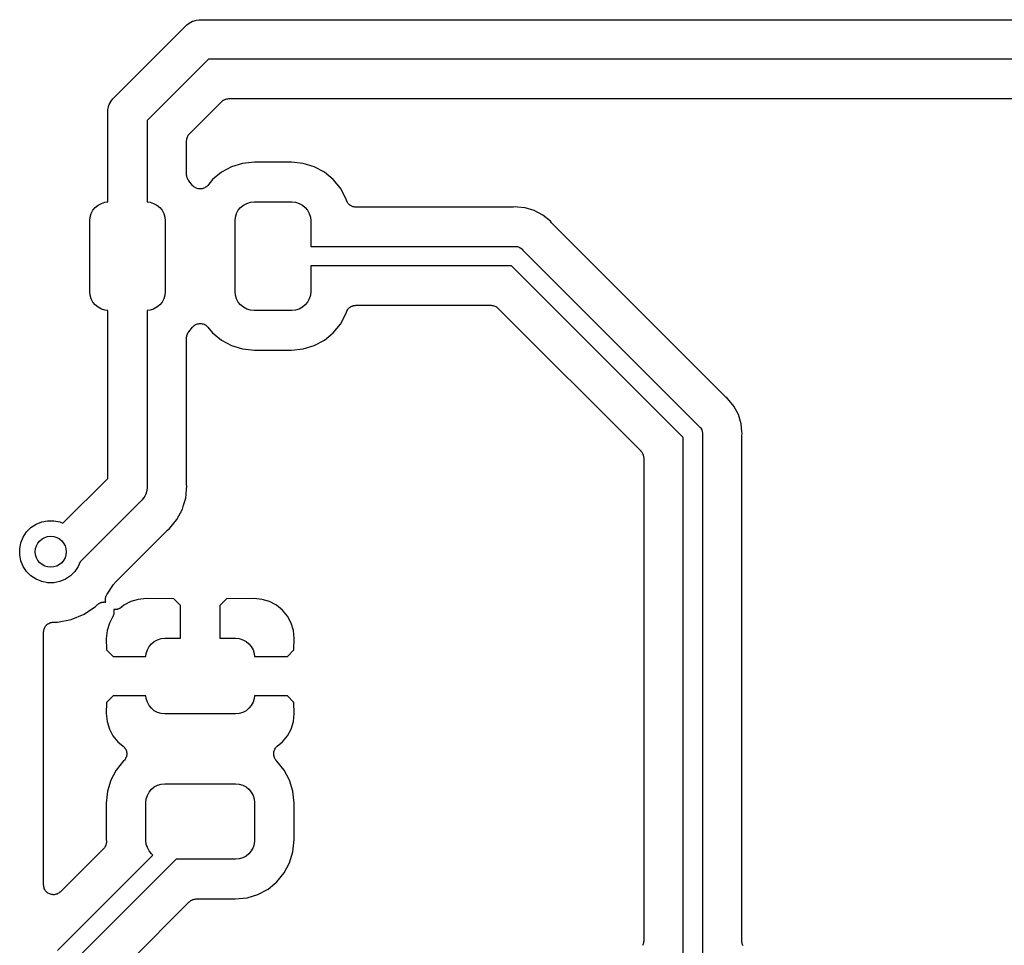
# Model space of a CAD drawing. Extents: x 0.71 to 5.18, y -2.29 to -0.62.
# Tile 8 of 29: x 0.71 to 1.21, y -1.1 to -0.63. Entities that reach past the tile are written whole.
import ezdxf

# ---------------------------------------------------------------- set-up
doc = ezdxf.new("R2010")
doc.units = 0
doc.header["$MEASUREMENT"] = 0
doc.layers.add('BLACK', color=7, linetype='CONTINUOUS')

msp = doc.modelspace()

# ---------------------------------------------------------------- linework, layer by layer
at = {"layer": 'BLACK', "linetype": 'CONTINUOUS'}
for p, q in [((0.756366, -0.669492), (0.792582, -0.633276)), ((0.792582, -0.633276), (0.792895, -0.632895)), ((0.792895, -0.632895), (0.793276, -0.632582)), ((0.793276, -0.632582), (0.794417, -0.631645)), ((0.793276, -0.632582), (0.793276, -0.632582)), ((0.794417, -0.631645), (0.796155, -0.630717)), ((0.796155, -0.630717), (0.79639, -0.630645)), ((0.79639, -0.630645), (0.79804, -0.630145)), ((0.79804, -0.630145), (0.799509, -0.63)), ((0.799509, -0.63), (0.8, -0.629952)), ((0.799509, -0.63), (0.799509, -0.63)), ((0.8, -0.629952), (0.80049, -0.63)), ((0.80049, -0.63), (1.48951, -0.63)), ((0.804142, -0.65), (0.773091, -0.681052)), ((1.48586, -0.65), (0.804142, -0.65)), ((0.755985, -0.669804), (0.756366, -0.669492)), ((0.753235, -0.674949), (0.753495, -0.674091)), ((0.753495, -0.674091), (0.753807, -0.673064)), ((0.753807, -0.673064), (0.754736, -0.671327)), ((0.754736, -0.671327), (0.755672, -0.670186)), ((0.755672, -0.670186), (0.755673, -0.670185)), ((0.755673, -0.670185), (0.755985, -0.669804)), ((0.794555, -0.687871), (0.810962, -0.671464)), ((0.810962, -0.671464), (0.810974, -0.671453)), ((0.810974, -0.671453), (0.810974, -0.671452)), ((0.810974, -0.671452), (0.810975, -0.671452)), ((0.810975, -0.671452), (0.811012, -0.671415)), ((0.811012, -0.671415), (0.811374, -0.671126)), ((0.811374, -0.671126), (0.811731, -0.670835)), ((0.811731, -0.670835), (0.811754, -0.670823)), ((0.811754, -0.670823), (0.811774, -0.670807)), ((0.811774, -0.670807), (0.812186, -0.670593)), ((0.812186, -0.670593), (0.812592, -0.670377)), ((0.812592, -0.670377), (0.812617, -0.67037)), ((0.812617, -0.67037), (0.812641, -0.670358)), ((0.812641, -0.670358), (0.813085, -0.670228)), ((0.813085, -0.670228), (0.813526, -0.670095)), ((0.813526, -0.670095), (0.813552, -0.670093)), ((0.813552, -0.670093), (0.813578, -0.670085)), ((0.813578, -0.670085), (0.814039, -0.670045)), ((0.814039, -0.670045), (0.814497, -0.67)), ((0.814497, -0.67), (1.4755, -0.67)), ((0.753042, -0.676909), (0.753187, -0.675438)), ((0.753091, -0.6774), (0.753042, -0.676909)), ((0.753091, -0.722481), (0.753091, -0.6774)), ((0.753187, -0.675438), (0.753235, -0.674949)), ((0.773091, -0.681052), (0.773091, -0.722481)), ((0.79334, -0.689926), (0.793475, -0.689485)), ((0.793475, -0.689485), (0.793487, -0.689462)), ((0.793487, -0.689462), (0.793495, -0.689437)), ((0.793495, -0.689437), (0.793718, -0.689031)), ((0.793718, -0.689031), (0.793936, -0.688625)), ((0.793936, -0.688625), (0.793952, -0.688605)), ((0.793952, -0.688605), (0.793965, -0.688582)), ((0.793965, -0.688582), (0.794262, -0.688228)), ((0.794262, -0.688228), (0.794555, -0.687871)), ((0.793091, -0.691337), (0.793143, -0.690877)), ((0.793091, -0.691389), (0.793091, -0.691337)), ((0.793091, -0.69139), (0.793091, -0.691389)), ((0.793091, -0.691389), (0.793091, -0.691389)), ((0.793091, -0.691407), (0.793091, -0.69139)), ((0.793091, -0.70853), (0.793091, -0.691407)), ((0.793143, -0.690877), (0.793189, -0.690419)), ((0.793189, -0.690419), (0.793197, -0.690393)), ((0.793197, -0.690393), (0.7932, -0.690367)), ((0.7932, -0.690367), (0.79334, -0.689926)), ((0.81595, -0.704604), (0.810816, -0.707348)), ((0.82152, -0.702915), (0.81595, -0.704604)), ((0.827558, -0.70232), (0.82152, -0.702915)), ((0.84626, -0.70232), (0.827558, -0.70232)), ((0.852299, -0.702915), (0.84626, -0.70232)), ((0.857869, -0.704604), (0.852299, -0.702915)), ((0.863003, -0.707348), (0.857869, -0.704604)), ((0.793112, -0.708746), (0.793091, -0.70853)), ((0.793109, -0.708964), (0.793112, -0.708746)), ((0.793159, -0.709231), (0.793109, -0.708964)), ((0.793186, -0.709501), (0.793159, -0.709231)), ((0.793249, -0.709709), (0.793186, -0.709501)), ((0.810816, -0.707348), (0.806317, -0.711041)), ((0.867502, -0.711041), (0.863003, -0.707348)), ((0.793288, -0.709923), (0.793249, -0.709709)), ((0.793389, -0.710175), (0.793288, -0.709923)), ((0.793468, -0.710435), (0.793389, -0.710175)), ((0.79357, -0.710627), (0.793468, -0.710435)), ((0.79365, -0.710829), (0.79357, -0.710627)), ((0.793798, -0.711057), (0.79365, -0.710829)), ((0.793926, -0.711297), (0.793798, -0.711057)), ((0.794063, -0.711465), (0.793926, -0.711297)), ((0.794182, -0.711648), (0.794063, -0.711465)), ((0.794226, -0.711702), (0.794182, -0.711648)), ((0.796135, -0.714029), (0.794226, -0.711702)), ((0.796471, -0.714365), (0.796135, -0.714029)), ((0.796801, -0.714699), (0.796471, -0.714365)), ((0.80348, -0.714413), (0.803145, -0.714744)), ((0.80382, -0.714082), (0.80348, -0.714413)), ((0.803839, -0.714059), (0.80382, -0.714082)), ((0.80384, -0.714059), (0.803839, -0.714059)), ((0.803841, -0.714058), (0.80384, -0.714059)), ((0.803865, -0.714029), (0.803841, -0.714058)), ((0.806317, -0.711041), (0.803865, -0.714029)), ((0.871195, -0.715541), (0.867502, -0.711041)), ((0.796814, -0.714708), (0.796801, -0.714699)), ((0.796825, -0.714719), (0.796814, -0.714708)), ((0.797219, -0.714983), (0.796825, -0.714719)), ((0.797608, -0.715247), (0.797219, -0.714983)), ((0.797622, -0.715253), (0.797608, -0.715247)), ((0.797635, -0.715262), (0.797622, -0.715253)), ((0.798075, -0.715445), (0.797635, -0.715262)), ((0.798507, -0.715628), (0.798075, -0.715445)), ((0.798522, -0.715632), (0.798507, -0.715628)), ((0.798536, -0.715637), (0.798522, -0.715632)), ((0.799002, -0.715732), (0.798536, -0.715637)), ((0.799462, -0.715828), (0.799002, -0.715732)), ((0.799477, -0.715828), (0.799462, -0.715828)), ((0.799493, -0.715831), (0.799477, -0.715828)), ((0.799969, -0.715833), (0.799493, -0.715831)), ((0.800438, -0.715837), (0.799969, -0.715833)), ((0.800453, -0.715834), (0.800438, -0.715837)), ((0.800468, -0.715835), (0.800453, -0.715834)), ((0.800937, -0.715744), (0.800468, -0.715835)), ((0.801397, -0.715657), (0.800937, -0.715744)), ((0.801411, -0.715652), (0.801397, -0.715657)), ((0.801426, -0.715649), (0.801411, -0.715652)), ((0.80187, -0.715468), (0.801426, -0.715649)), ((0.802303, -0.715295), (0.80187, -0.715468)), ((0.802316, -0.715286), (0.802303, -0.715295)), ((0.80233, -0.71528), (0.802316, -0.715286)), ((0.802729, -0.715018), (0.80233, -0.71528)), ((0.803121, -0.714763), (0.802729, -0.715018)), ((0.803132, -0.714752), (0.803121, -0.714763)), ((0.803145, -0.714744), (0.803132, -0.714752)), ((0.873939, -0.720674), (0.871195, -0.715541)), ((0.746708, -0.725252), (0.748163, -0.724058)), ((0.748163, -0.724058), (0.749822, -0.723171)), ((0.749822, -0.723171), (0.751622, -0.722625)), ((0.751622, -0.722625), (0.753091, -0.722481)), ((0.773091, -0.722481), (0.774559, -0.722625)), ((0.774559, -0.722625), (0.776359, -0.723171)), ((0.776359, -0.723171), (0.778019, -0.724058)), ((0.778019, -0.724058), (0.779473, -0.725252)), ((0.820527, -0.725252), (0.821981, -0.724058)), ((0.821981, -0.724058), (0.823641, -0.723171)), ((0.823641, -0.723171), (0.825441, -0.722625)), ((0.825441, -0.722625), (0.827313, -0.722441)), ((0.827313, -0.722441), (0.846506, -0.722441)), ((0.846506, -0.722441), (0.848378, -0.722625)), ((0.848378, -0.722625), (0.850178, -0.723171)), ((0.850178, -0.723171), (0.851837, -0.724058)), ((0.851837, -0.724058), (0.853292, -0.725252)), ((0.874199, -0.72153), (0.873939, -0.720674)), ((0.874284, -0.721737), (0.874199, -0.72153)), ((0.874347, -0.721952), (0.874284, -0.721737)), ((0.87447, -0.722187), (0.874347, -0.721952)), ((0.874572, -0.722432), (0.87447, -0.722187)), ((0.874696, -0.722618), (0.874572, -0.722432)), ((0.874799, -0.722817), (0.874696, -0.722618)), ((0.874966, -0.723023), (0.874799, -0.722817)), ((0.875113, -0.723244), (0.874966, -0.723023)), ((0.875271, -0.723403), (0.875113, -0.723244)), ((0.875411, -0.723577), (0.875271, -0.723403)), ((0.875614, -0.723748), (0.875411, -0.723577)), ((0.875801, -0.723936), (0.875614, -0.723748)), ((0.875987, -0.72406), (0.875801, -0.723936)), ((0.876158, -0.724204), (0.875987, -0.72406)), ((0.876391, -0.724332), (0.876158, -0.724204)), ((0.876611, -0.72448), (0.876391, -0.724332)), ((0.876817, -0.724567), (0.876611, -0.72448)), ((0.877013, -0.724674), (0.876817, -0.724567)), ((0.744082, -0.730165), (0.744628, -0.728365)), ((0.744628, -0.728365), (0.745515, -0.726706)), ((0.745515, -0.726706), (0.746708, -0.725252)), ((0.779473, -0.725252), (0.780666, -0.726706)), ((0.780666, -0.726706), (0.781553, -0.728365)), ((0.781553, -0.728365), (0.782099, -0.730165)), ((0.817901, -0.730165), (0.818447, -0.728365)), ((0.818447, -0.728365), (0.819334, -0.726706)), ((0.819334, -0.726706), (0.820527, -0.725252)), ((0.853292, -0.725252), (0.854485, -0.726706)), ((0.854485, -0.726706), (0.855372, -0.728365)), ((0.855372, -0.728365), (0.855918, -0.730165)), ((0.877266, -0.724755), (0.877013, -0.724674)), ((0.877511, -0.724857), (0.877266, -0.724755)), ((0.87773, -0.724902), (0.877511, -0.724857)), ((0.877944, -0.724969), (0.87773, -0.724902)), ((0.878207, -0.724999), (0.877944, -0.724969)), ((0.878467, -0.725052), (0.878207, -0.724999)), ((0.878691, -0.725053), (0.878467, -0.725052)), ((0.878913, -0.725078), (0.878691, -0.725053)), ((0.878983, -0.725079), (0.878913, -0.725078)), ((0.958531, -0.725079), (0.878983, -0.725079)), ((0.95874, -0.725058), (0.958531, -0.725079)), ((0.958951, -0.725061), (0.95874, -0.725058)), ((0.959021, -0.725055), (0.958951, -0.725061)), ((0.96, -0.724958), (0.959021, -0.725055)), ((0.960979, -0.725055), (0.96, -0.724958)), ((0.96098, -0.725055), (0.960979, -0.725055)), ((0.964885, -0.725439), (0.96098, -0.725055)), ((0.969583, -0.726864), (0.964885, -0.725439)), ((0.973913, -0.729179), (0.969583, -0.726864)), ((0.977707, -0.732293), (0.973913, -0.729179)), ((0.743898, -0.732037), (0.744082, -0.730165)), ((0.743898, -0.767963), (0.743898, -0.732037)), ((0.782099, -0.730165), (0.782283, -0.732037)), ((0.782283, -0.732037), (0.782283, -0.767963)), ((0.817717, -0.732037), (0.817901, -0.730165)), ((0.817717, -0.767963), (0.817717, -0.732037)), ((0.855918, -0.730165), (0.856102, -0.732037)), ((0.856102, -0.732037), (0.856102, -0.745079)), ((0.978332, -0.733054), (0.977707, -0.732293)), ((0.978481, -0.733203), (0.978332, -0.733054)), ((0.978612, -0.733368), (0.978481, -0.733203)), ((0.978661, -0.733418), (0.978612, -0.733368)), ((1.06658, -0.821339), (0.978661, -0.733418)), ((0.856102, -0.745079), (0.959759, -0.745079)), ((0.959759, -0.745079), (0.96, -0.745055)), ((0.96, -0.745055), (0.960241, -0.745079)), ((0.960241, -0.745079), (0.960241, -0.745079)), ((0.960241, -0.745079), (0.960965, -0.74515)), ((0.960965, -0.74515), (0.961892, -0.745431)), ((0.961892, -0.745431), (0.962747, -0.745888)), ((0.962747, -0.745888), (0.963497, -0.746503)), ((0.963497, -0.746503), (0.963651, -0.746691)), ((0.963651, -0.746691), (1.05331, -0.83635)), ((0.957962, -0.754921), (0.856102, -0.754921)), ((0.856102, -0.754921), (0.856102, -0.767963)), ((1.04508, -0.842038), (0.957962, -0.754921)), ((0.744082, -0.769835), (0.743898, -0.767963)), ((0.782283, -0.767963), (0.782099, -0.769835)), ((0.817901, -0.769835), (0.817717, -0.767963)), ((0.856102, -0.767963), (0.855918, -0.769835)), ((0.744628, -0.771635), (0.744082, -0.769835)), ((0.745515, -0.773294), (0.744628, -0.771635)), ((0.746708, -0.774748), (0.745515, -0.773294)), ((0.780666, -0.773294), (0.779473, -0.774748)), ((0.781553, -0.771635), (0.780666, -0.773294)), ((0.782099, -0.769835), (0.781553, -0.771635)), ((0.818447, -0.771635), (0.817901, -0.769835)), ((0.819334, -0.773294), (0.818447, -0.771635)), ((0.820527, -0.774748), (0.819334, -0.773294)), ((0.854485, -0.773294), (0.853292, -0.774748)), ((0.855372, -0.771635), (0.854485, -0.773294)), ((0.855918, -0.769835), (0.855372, -0.771635)), ((0.748163, -0.775942), (0.746708, -0.774748)), ((0.749822, -0.776829), (0.748163, -0.775942)), ((0.751622, -0.777375), (0.749822, -0.776829)), ((0.753091, -0.777519), (0.751622, -0.777375)), ((0.753091, -0.862767), (0.753091, -0.777519)), ((0.774559, -0.777375), (0.773091, -0.777519)), ((0.773091, -0.777519), (0.773091, -0.866419)), ((0.776359, -0.776829), (0.774559, -0.777375)), ((0.778019, -0.775942), (0.776359, -0.776829)), ((0.779473, -0.774748), (0.778019, -0.775942)), ((0.821981, -0.775942), (0.820527, -0.774748)), ((0.823641, -0.776829), (0.821981, -0.775942)), ((0.825441, -0.777375), (0.823641, -0.776829)), ((0.827313, -0.777559), (0.825441, -0.777375)), ((0.846506, -0.777559), (0.827313, -0.777559)), ((0.848378, -0.777375), (0.846506, -0.777559)), ((0.850178, -0.776829), (0.848378, -0.777375)), ((0.851837, -0.775942), (0.850178, -0.776829)), ((0.853292, -0.774748), (0.851837, -0.775942)), ((0.871195, -0.784459), (0.873939, -0.779326)), ((0.873939, -0.779326), (0.874199, -0.77847)), ((0.874199, -0.77847), (0.874219, -0.778403)), ((0.874219, -0.778403), (0.874308, -0.778197)), ((0.874308, -0.778197), (0.874374, -0.777984)), ((0.874374, -0.777984), (0.8745, -0.77775)), ((0.8745, -0.77775), (0.874605, -0.777507)), ((0.874605, -0.777507), (0.874732, -0.777322)), ((0.874732, -0.777322), (0.874838, -0.777125)), ((0.874838, -0.777125), (0.875007, -0.776921)), ((0.875007, -0.776921), (0.875157, -0.776702)), ((0.875157, -0.776702), (0.875317, -0.776546)), ((0.875317, -0.776546), (0.87546, -0.776373)), ((0.87546, -0.776373), (0.875666, -0.776206)), ((0.875666, -0.776206), (0.875855, -0.77602)), ((0.875855, -0.77602), (0.876043, -0.775898)), ((0.876043, -0.775898), (0.876216, -0.775757)), ((0.876216, -0.775757), (0.876451, -0.775632)), ((0.876451, -0.775632), (0.876673, -0.775487)), ((0.876673, -0.775487), (0.87688, -0.775404)), ((0.87688, -0.775404), (0.877078, -0.775299)), ((0.877078, -0.775299), (0.877332, -0.775222)), ((0.877332, -0.775222), (0.877578, -0.775123)), ((0.877578, -0.775123), (0.877798, -0.775081)), ((0.877798, -0.775081), (0.878012, -0.775016)), ((0.878012, -0.775016), (0.878276, -0.774991)), ((0.878276, -0.774991), (0.878537, -0.774941)), ((0.878537, -0.774941), (0.87876, -0.774943)), ((0.87876, -0.774943), (0.878983, -0.774921)), ((0.878983, -0.774921), (0.947606, -0.774921)), ((0.947606, -0.774921), (0.947623, -0.774921)), ((0.947623, -0.774921), (0.947624, -0.774921)), ((0.947624, -0.774921), (0.947625, -0.774921)), ((0.947625, -0.774921), (0.947676, -0.774922)), ((0.947676, -0.774922), (0.948136, -0.774973)), ((0.948136, -0.774973), (0.948595, -0.77502)), ((0.948595, -0.77502), (0.94862, -0.775028)), ((0.94862, -0.775028), (0.948646, -0.775031)), ((0.948646, -0.775031), (0.949087, -0.775171)), ((0.949087, -0.775171), (0.949528, -0.775305)), ((0.949528, -0.775305), (0.949551, -0.775318)), ((0.949551, -0.775318), (0.949576, -0.775326)), ((0.949576, -0.775326), (0.949982, -0.775549)), ((0.949982, -0.775549), (0.950388, -0.775766)), ((0.950388, -0.775766), (0.950408, -0.775783)), ((0.950408, -0.775783), (0.950431, -0.775796)), ((0.950431, -0.775796), (0.950784, -0.776092)), ((0.950784, -0.776092), (0.951142, -0.776386)), ((0.951142, -0.776386), (1.02361, -0.848858)), ((0.797697, -0.784705), (0.798138, -0.784529)), ((0.798138, -0.784529), (0.798574, -0.784351)), ((0.798574, -0.784351), (0.798589, -0.784348)), ((0.798589, -0.784348), (0.798603, -0.784343)), ((0.798603, -0.784343), (0.799067, -0.784256)), ((0.799067, -0.784256), (0.799532, -0.784165)), ((0.799532, -0.784165), (0.799547, -0.784166)), ((0.799547, -0.784166), (0.799562, -0.784163)), ((0.799562, -0.784163), (0.80004, -0.784167)), ((0.80004, -0.784167), (0.800507, -0.784169)), ((0.800507, -0.784169), (0.800522, -0.784172)), ((0.800522, -0.784172), (0.800538, -0.784172)), ((0.800538, -0.784172), (0.801004, -0.78427)), ((0.801004, -0.78427), (0.801464, -0.784363)), ((0.801464, -0.784363), (0.801478, -0.784369)), ((0.801478, -0.784369), (0.801493, -0.784372)), ((0.801493, -0.784372), (0.80193, -0.784557)), ((0.80193, -0.784557), (0.802365, -0.784738)), ((0.867502, -0.788959), (0.871195, -0.784459)), ((0.793413, -0.78976), (0.793495, -0.7895)), ((0.793495, -0.7895), (0.7936, -0.78931)), ((0.7936, -0.78931), (0.793683, -0.789109)), ((0.793683, -0.789109), (0.793834, -0.788884)), ((0.793834, -0.788884), (0.793965, -0.788645)), ((0.793965, -0.788645), (0.794105, -0.788479)), ((0.794105, -0.788479), (0.794226, -0.788298)), ((0.794226, -0.788298), (0.796135, -0.785971)), ((0.796135, -0.785971), (0.79616, -0.785942)), ((0.79616, -0.785942), (0.79616, -0.785941)), ((0.79616, -0.785941), (0.796161, -0.785941)), ((0.796161, -0.785941), (0.79618, -0.785918)), ((0.79618, -0.785918), (0.796521, -0.785585)), ((0.796521, -0.785585), (0.796855, -0.785256)), ((0.796855, -0.785256), (0.796868, -0.785248)), ((0.796868, -0.785248), (0.796879, -0.785237)), ((0.796879, -0.785237), (0.79728, -0.784977)), ((0.79728, -0.784977), (0.79767, -0.78472)), ((0.79767, -0.78472), (0.797684, -0.784714)), ((0.797684, -0.784714), (0.797697, -0.784705)), ((0.802365, -0.784738), (0.802377, -0.784746)), ((0.802377, -0.784746), (0.802392, -0.784753)), ((0.802392, -0.784753), (0.802786, -0.78502)), ((0.802786, -0.78502), (0.803175, -0.785281)), ((0.803175, -0.785281), (0.803186, -0.785292)), ((0.803186, -0.785292), (0.803199, -0.785301)), ((0.803199, -0.785301), (0.803534, -0.78564)), ((0.803534, -0.78564), (0.803865, -0.785971)), ((0.803865, -0.785971), (0.806317, -0.788959)), ((0.806317, -0.788959), (0.810816, -0.792652)), ((0.863003, -0.792652), (0.867502, -0.788959)), ((0.793091, -0.7914), (0.793115, -0.791184)), ((0.793091, -0.79147), (0.793091, -0.7914)), ((0.793091, -0.865191), (0.793091, -0.79147)), ((0.793115, -0.791184), (0.793116, -0.790967)), ((0.793116, -0.790967), (0.79317, -0.790701)), ((0.79317, -0.790701), (0.7932, -0.790431)), ((0.7932, -0.790431), (0.793266, -0.790223)), ((0.793266, -0.790223), (0.793308, -0.79001)), ((0.793308, -0.79001), (0.793413, -0.78976)), ((0.810816, -0.792652), (0.81595, -0.795396)), ((0.857869, -0.795396), (0.863003, -0.792652)), ((0.81595, -0.795396), (0.82152, -0.797085)), ((0.82152, -0.797085), (0.827558, -0.79768)), ((0.827558, -0.79768), (0.84626, -0.79768)), ((0.84626, -0.79768), (0.852299, -0.797085)), ((0.852299, -0.797085), (0.857869, -0.795396)), ((1.06675, -0.821473), (1.06658, -0.821339)), ((1.06689, -0.821624), (1.06675, -0.821473)), ((1.06695, -0.821668), (1.06689, -0.821624)), ((1.06771, -0.822293), (1.06695, -0.821668)), ((1.07082, -0.826087), (1.06771, -0.822293)), ((1.07314, -0.830417), (1.07082, -0.826087)), ((1.07456, -0.835115), (1.07314, -0.830417)), ((1.05331, -0.83635), (1.0535, -0.836503)), ((1.0535, -0.836503), (1.05365, -0.836691)), ((1.05365, -0.836691), (1.05365, -0.836691)), ((1.05365, -0.836691), (1.05391, -0.83701)), ((1.05391, -0.83701), (1.05411, -0.837253)), ((1.05411, -0.837253), (1.05457, -0.838108)), ((1.05457, -0.838108), (1.05485, -0.839035)), ((1.05485, -0.839035), (1.05492, -0.839759)), ((1.07494, -0.839015), (1.07456, -0.835115)), ((1.07495, -0.839021), (1.07494, -0.839015)), ((1.07504, -0.84), (1.07495, -0.839021)), ((1.04508, -1.11409), (1.04508, -0.842038)), ((1.05492, -0.839759), (1.05492, -0.839759)), ((1.05492, -0.839759), (1.05495, -0.84)), ((1.05495, -0.84), (1.05492, -0.840241)), ((1.05492, -0.840241), (1.05492, -1.11409)), ((1.07492, -0.8414), (1.07495, -0.84119)), ((1.07492, -0.841469), (1.07492, -0.8414)), ((1.07492, -1.09755), (1.07492, -0.841469)), ((1.07495, -0.840979), (1.07504, -0.84)), ((1.07495, -0.84119), (1.07495, -0.840979)), ((1.02361, -0.848858), (1.02363, -0.84887)), ((1.02363, -0.84887), (1.02363, -0.848871)), ((1.02363, -0.848871), (1.02363, -0.848871)), ((1.02363, -0.848871), (1.02366, -0.848908)), ((1.02366, -0.848908), (1.02395, -0.849269)), ((1.02395, -0.849269), (1.02424, -0.849627)), ((1.02424, -0.849627), (1.02426, -0.84965)), ((1.02426, -0.84965), (1.02427, -0.849671)), ((1.02427, -0.849671), (1.02448, -0.850081)), ((1.02448, -0.850081), (1.0247, -0.850488)), ((1.0247, -0.850488), (1.02471, -0.850513)), ((1.02471, -0.850513), (1.02472, -0.850537)), ((1.02472, -0.850537), (1.02485, -0.850981)), ((1.02485, -0.850981), (1.02498, -0.851423)), ((1.02498, -0.851423), (1.02499, -0.851449)), ((1.02499, -0.851449), (1.02499, -0.851474)), ((1.02499, -0.851474), (1.02503, -0.851933)), ((1.02503, -0.851933), (1.02508, -0.852394)), ((1.02508, -0.852394), (1.02508, -1.09755)), ((0.730331, -0.885526), (0.753091, -0.862767)), ((0.772946, -0.86887), (0.772374, -0.870755)), ((0.773091, -0.8674), (0.772946, -0.86887)), ((0.773091, -0.866419), (0.773139, -0.866909)), ((0.773139, -0.866909), (0.773091, -0.8674)), ((0.773091, -0.8674), (0.773091, -0.8674)), ((0.792855, -0.87077), (0.793115, -0.868139)), ((0.793111, -0.8654), (0.793091, -0.865191)), ((0.793108, -0.865611), (0.793111, -0.8654)), ((0.793115, -0.865681), (0.793108, -0.865611)), ((0.793236, -0.866909), (0.793115, -0.865681)), ((0.793115, -0.868138), (0.793236, -0.866909)), ((0.793115, -0.868139), (0.793115, -0.868138)), ((0.769815, -0.874328), (0.739064, -0.905078)), ((0.770196, -0.874015), (0.769815, -0.874328)), ((0.770509, -0.873633), (0.770196, -0.874015)), ((0.771445, -0.872492), (0.770509, -0.873633)), ((0.771846, -0.871744), (0.771445, -0.872492)), ((0.772374, -0.870755), (0.771846, -0.871744)), ((0.791585, -0.876322), (0.792656, -0.872791)), ((0.792656, -0.872791), (0.792855, -0.87077)), ((0.792855, -0.87077), (0.792855, -0.87077)), ((0.788155, -0.883657), (0.790941, -0.878445)), ((0.790941, -0.878445), (0.791585, -0.876322)), ((0.719529, -0.884857), (0.722571, -0.884252)), ((0.722571, -0.884252), (0.725673, -0.884252)), ((0.725673, -0.884252), (0.728716, -0.884857)), ((0.784406, -0.888225), (0.788155, -0.883657)), ((0.71189, -0.889961), (0.714083, -0.887768)), ((0.714083, -0.887768), (0.716663, -0.886044)), ((0.716663, -0.886044), (0.719529, -0.884857)), ((0.728716, -0.884857), (0.730331, -0.885526)), ((0.756723, -0.915704), (0.783088, -0.889338)), ((0.783088, -0.889338), (0.783138, -0.889289)), ((0.783138, -0.889289), (0.783303, -0.889158)), ((0.783303, -0.889158), (0.783452, -0.889009)), ((0.783452, -0.889009), (0.784406, -0.888225)), ((0.708979, -0.895406), (0.710166, -0.892541)), ((0.710166, -0.892541), (0.71189, -0.889961)), ((0.708374, -0.898449), (0.708979, -0.895406)), ((0.708374, -0.901551), (0.708374, -0.898449)), ((0.708979, -0.904594), (0.708374, -0.901551)), ((0.710166, -0.907459), (0.708979, -0.904594)), ((0.71189, -0.910039), (0.710166, -0.907459)), ((0.738078, -0.907459), (0.736354, -0.910039)), ((0.739064, -0.905078), (0.738078, -0.907459)), ((0.714083, -0.912232), (0.71189, -0.910039)), ((0.716663, -0.913956), (0.714083, -0.912232)), ((0.719529, -0.915143), (0.716663, -0.913956)), ((0.731582, -0.913956), (0.728716, -0.915143)), ((0.734161, -0.912232), (0.731582, -0.913956)), ((0.736354, -0.910039), (0.734161, -0.912232)), ((0.722571, -0.915748), (0.719529, -0.915143)), ((0.725673, -0.915748), (0.722571, -0.915748)), ((0.728716, -0.915143), (0.725673, -0.915748)), ((0.75271, -0.921559), (0.756039, -0.916577)), ((0.756039, -0.916577), (0.756103, -0.916458)), ((0.756103, -0.916458), (0.756123, -0.916434)), ((0.756123, -0.916434), (0.756138, -0.916406)), ((0.756138, -0.916406), (0.756432, -0.916057)), ((0.756432, -0.916057), (0.756723, -0.915704)), ((0.751868, -0.924324), (0.751892, -0.924077)), ((0.751891, -0.924564), (0.751868, -0.924324)), ((0.751892, -0.924077), (0.751893, -0.92383)), ((0.751893, -0.92383), (0.751941, -0.923593)), ((0.751941, -0.923593), (0.751965, -0.923353)), ((0.751965, -0.923353), (0.752038, -0.923116)), ((0.752038, -0.923116), (0.752087, -0.922873)), ((0.752087, -0.922873), (0.75218, -0.922651)), ((0.75218, -0.922651), (0.75225, -0.92242)), ((0.75225, -0.92242), (0.752367, -0.922201)), ((0.752367, -0.922201), (0.752462, -0.921973)), ((0.752462, -0.921973), (0.752596, -0.921772)), ((0.752596, -0.921772), (0.75271, -0.921559)), ((0.76852, -0.924187), (0.76475, -0.925331)), ((0.772668, -0.923779), (0.76852, -0.924187)), ((0.786664, -0.923882), (0.772668, -0.923779)), ((0.79, -0.927219), (0.786664, -0.923882)), ((0.813336, -0.923882), (0.81, -0.927219)), ((0.827332, -0.923779), (0.813336, -0.923882)), ((0.83148, -0.924187), (0.827332, -0.923779)), ((0.83525, -0.925331), (0.83148, -0.924187)), ((0.741055, -0.93168), (0.74691, -0.927767)), ((0.74691, -0.927767), (0.747727, -0.926951)), ((0.747727, -0.926951), (0.747777, -0.926901)), ((0.747777, -0.926901), (0.747965, -0.926751)), ((0.747965, -0.926751), (0.748138, -0.926582)), ((0.748138, -0.926582), (0.748346, -0.926447)), ((0.748346, -0.926447), (0.748539, -0.926293)), ((0.748539, -0.926293), (0.748754, -0.926182)), ((0.748754, -0.926182), (0.748956, -0.92605)), ((0.748956, -0.92605), (0.749185, -0.925958)), ((0.749185, -0.925958), (0.749406, -0.925844)), ((0.749406, -0.925844), (0.749637, -0.925776)), ((0.749637, -0.925776), (0.749861, -0.925686)), ((0.749861, -0.925686), (0.750105, -0.92564)), ((0.750105, -0.92564), (0.750343, -0.925571)), ((0.750343, -0.925571), (0.750583, -0.92555)), ((0.750583, -0.92555), (0.75082, -0.925506)), ((0.75082, -0.925506), (0.751068, -0.925508)), ((0.751068, -0.925508), (0.751315, -0.925486)), ((0.751315, -0.925486), (0.751555, -0.925512)), ((0.751555, -0.925512), (0.751796, -0.925515)), ((0.751796, -0.925515), (0.752037, -0.925565)), ((0.75189, -0.924806), (0.751891, -0.924564)), ((0.751937, -0.925049), (0.75189, -0.924806)), ((0.75196, -0.925296), (0.751937, -0.925049)), ((0.752029, -0.925527), (0.75196, -0.925296)), ((0.752037, -0.925565), (0.752029, -0.925527)), ((0.756325, -0.929308), (0.756093, -0.929259)), ((0.756093, -0.929259), (0.7561, -0.929295)), ((0.7561, -0.929295), (0.756171, -0.929532)), ((0.756171, -0.929532), (0.756193, -0.929772)), ((0.756573, -0.92931), (0.756325, -0.929308)), ((0.75682, -0.929337), (0.756573, -0.92931)), ((0.75706, -0.929316), (0.75682, -0.929337)), ((0.757301, -0.929318), (0.75706, -0.929316)), ((0.757545, -0.929273), (0.757301, -0.929318)), ((0.757792, -0.929251), (0.757545, -0.929273)), ((0.758023, -0.929184), (0.757792, -0.929251)), ((0.75826, -0.929139), (0.758023, -0.929184)), ((0.758491, -0.929047), (0.75826, -0.929139)), ((0.758729, -0.928978), (0.758491, -0.929047)), ((0.758942, -0.928867), (0.758729, -0.928978)), ((0.759167, -0.928777), (0.758942, -0.928867)), ((0.759375, -0.928642), (0.759167, -0.928777)), ((0.759594, -0.928528), (0.759375, -0.928642)), ((0.759783, -0.928378), (0.759594, -0.928528)), ((0.759985, -0.928246), (0.759783, -0.928378)), ((0.76004, -0.928202), (0.759985, -0.928246)), ((0.761276, -0.927188), (0.76004, -0.928202)), ((0.76475, -0.925331), (0.761276, -0.927188)), ((0.79, -0.943898), (0.79, -0.927219)), ((0.81, -0.927219), (0.81, -0.943898)), ((0.838724, -0.927188), (0.83525, -0.925331)), ((0.84177, -0.929687), (0.838724, -0.927188)), ((0.727643, -0.935748), (0.734549, -0.934374)), ((0.734549, -0.934374), (0.741055, -0.93168)), ((0.755672, -0.932843), (0.753874, -0.936207)), ((0.755764, -0.93262), (0.755672, -0.932843)), ((0.755878, -0.932408), (0.755764, -0.93262)), ((0.755951, -0.932171), (0.755878, -0.932408)), ((0.756046, -0.931942), (0.755951, -0.932171)), ((0.756093, -0.931705), (0.756046, -0.931942)), ((0.756164, -0.931474), (0.756093, -0.931705)), ((0.756189, -0.931228), (0.756164, -0.931474)), ((0.756237, -0.930985), (0.756189, -0.931228)), ((0.756193, -0.929772), (0.75624, -0.930009)), ((0.756238, -0.930744), (0.756237, -0.930985)), ((0.756262, -0.930503), (0.756238, -0.930744)), ((0.75624, -0.930009), (0.756239, -0.930257)), ((0.756239, -0.930257), (0.756262, -0.930503)), ((0.844269, -0.932732), (0.84177, -0.929687)), ((0.846126, -0.936207), (0.844269, -0.932732)), ((0.720609, -0.939708), (0.720752, -0.939259)), ((0.720752, -0.939259), (0.720891, -0.93881)), ((0.720891, -0.93881), (0.720899, -0.938795)), ((0.720899, -0.938795), (0.720904, -0.938778)), ((0.720904, -0.938778), (0.721131, -0.938367)), ((0.721131, -0.938367), (0.721355, -0.937952)), ((0.721355, -0.937952), (0.721366, -0.937939)), ((0.721366, -0.937939), (0.721374, -0.937923)), ((0.721374, -0.937923), (0.721676, -0.937563)), ((0.721676, -0.937563), (0.721977, -0.9372)), ((0.721977, -0.9372), (0.72199, -0.937189)), ((0.72199, -0.937189), (0.722002, -0.937176)), ((0.722002, -0.937176), (0.722368, -0.936881)), ((0.722368, -0.936881), (0.722733, -0.936583)), ((0.722733, -0.936583), (0.722749, -0.936575)), ((0.722749, -0.936575), (0.722762, -0.936564)), ((0.722762, -0.936564), (0.723179, -0.936346)), ((0.723179, -0.936346), (0.723595, -0.936125)), ((0.723595, -0.936125), (0.723611, -0.93612)), ((0.723611, -0.93612), (0.723627, -0.936112)), ((0.723627, -0.936112), (0.724077, -0.93598)), ((0.724077, -0.93598), (0.724529, -0.935843)), ((0.724529, -0.935843), (0.724546, -0.935842)), ((0.724546, -0.935842), (0.724563, -0.935837)), ((0.724563, -0.935837), (0.725031, -0.935794)), ((0.725031, -0.935794), (0.7255, -0.935748)), ((0.7255, -0.935748), (0.727643, -0.935748)), ((0.753874, -0.936207), (0.75273, -0.939977)), ((0.84727, -0.939977), (0.846126, -0.936207)), ((0.7205, -0.940678), (0.720553, -0.940209)), ((0.7205, -0.940712), (0.7205, -0.940678)), ((0.7205, -0.940713), (0.7205, -0.940712)), ((0.7205, -0.940714), (0.7205, -0.940713)), ((0.7205, -0.940748), (0.7205, -0.940714)), ((0.7205, -1.06909), (0.7205, -0.940748)), ((0.720553, -0.940209), (0.720602, -0.939743)), ((0.720602, -0.939743), (0.720607, -0.939726)), ((0.720607, -0.939726), (0.720609, -0.939708)), ((0.75273, -0.939977), (0.752324, -0.944106)), ((0.752324, -0.944106), (0.752409, -0.949738)), ((0.778365, -0.944628), (0.780165, -0.944082)), ((0.780165, -0.944082), (0.782037, -0.943898)), ((0.782037, -0.943898), (0.79, -0.943898)), ((0.81, -0.943898), (0.817963, -0.943898)), ((0.817963, -0.943898), (0.819835, -0.944082)), ((0.819835, -0.944082), (0.821635, -0.944628)), ((0.847676, -0.944106), (0.84727, -0.939977)), ((0.847591, -0.949738), (0.847676, -0.944106)), ((0.773171, -0.949822), (0.774058, -0.948163)), ((0.774058, -0.948163), (0.775252, -0.946708)), ((0.775252, -0.946708), (0.776706, -0.945515)), ((0.776706, -0.945515), (0.778365, -0.944628)), ((0.821635, -0.944628), (0.823294, -0.945515)), ((0.823294, -0.945515), (0.824748, -0.946708)), ((0.824748, -0.946708), (0.825942, -0.948163)), ((0.825942, -0.948163), (0.826829, -0.949822)), ((0.752409, -0.949738), (0.755762, -0.953091)), ((0.755762, -0.953091), (0.772481, -0.953091)), ((0.772481, -0.953091), (0.772625, -0.951622)), ((0.772625, -0.951622), (0.773171, -0.949822)), ((0.826829, -0.949822), (0.827375, -0.951622)), ((0.827375, -0.951622), (0.827519, -0.953091)), ((0.827519, -0.953091), (0.844238, -0.953091)), ((0.844238, -0.953091), (0.847591, -0.949738)), ((0.755762, -0.973091), (0.752409, -0.976443)), ((0.772481, -0.973091), (0.755762, -0.973091)), ((0.772625, -0.974559), (0.772481, -0.973091)), ((0.827519, -0.973091), (0.827375, -0.974559)), ((0.844238, -0.973091), (0.827519, -0.973091)), ((0.847591, -0.976443), (0.844238, -0.973091)), ((0.752409, -0.976443), (0.752324, -0.982076)), ((0.773171, -0.976359), (0.772625, -0.974559)), ((0.774058, -0.978019), (0.773171, -0.976359)), ((0.775252, -0.979473), (0.774058, -0.978019)), ((0.776706, -0.980666), (0.775252, -0.979473)), ((0.824748, -0.979473), (0.823294, -0.980666)), ((0.825942, -0.978019), (0.824748, -0.979473)), ((0.826829, -0.976359), (0.825942, -0.978019)), ((0.827375, -0.974559), (0.826829, -0.976359)), ((0.847676, -0.982076), (0.847591, -0.976443)), ((0.752324, -0.982076), (0.75273, -0.986204)), ((0.778365, -0.981553), (0.776706, -0.980666)), ((0.780165, -0.982099), (0.778365, -0.981553)), ((0.782037, -0.982283), (0.780165, -0.982099)), ((0.817963, -0.982283), (0.782037, -0.982283)), ((0.819835, -0.982099), (0.817963, -0.982283)), ((0.821635, -0.981553), (0.819835, -0.982099)), ((0.823294, -0.980666), (0.821635, -0.981553)), ((0.84727, -0.986204), (0.847676, -0.982076)), ((0.75273, -0.986204), (0.753874, -0.989974)), ((0.846126, -0.989974), (0.84727, -0.986204)), ((0.753874, -0.989974), (0.755731, -0.993449)), ((0.755731, -0.993449), (0.75823, -0.996494)), ((0.84177, -0.996494), (0.844269, -0.993449)), ((0.844269, -0.993449), (0.846126, -0.989974)), ((0.75823, -0.996494), (0.760911, -0.998694)), ((0.760911, -0.998694), (0.76094, -0.998718)), ((0.76094, -0.998718), (0.760941, -0.998719)), ((0.760941, -0.998719), (0.760942, -0.998719)), ((0.760942, -0.998719), (0.760964, -0.998738)), ((0.760964, -0.998738), (0.761299, -0.999082)), ((0.761299, -0.999082), (0.761626, -0.999414)), ((0.761626, -0.999414), (0.761634, -0.999427)), ((0.761634, -0.999427), (0.761645, -0.999438)), ((0.761645, -0.999438), (0.761905, -0.999838)), ((0.838137, -0.999774), (0.838399, -0.999383)), ((0.838399, -0.999383), (0.83841, -0.999373)), ((0.83841, -0.999373), (0.838418, -0.99936)), ((0.838418, -0.99936), (0.838757, -0.999025)), ((0.838757, -0.999025), (0.839089, -0.998694)), ((0.839089, -0.998694), (0.84177, -0.996494)), ((0.761905, -0.999838), (0.762163, -1.00023)), ((0.762327, -1.00449), (0.762144, -1.00492)), ((0.762163, -1.00023), (0.762168, -1.00024)), ((0.762168, -1.00024), (0.762177, -1.00026)), ((0.762177, -1.00026), (0.762354, -1.0007)), ((0.762511, -1.00405), (0.762327, -1.00449)), ((0.762354, -1.0007), (0.762531, -1.00113)), ((0.762514, -1.00404), (0.762511, -1.00405)), ((0.76252, -1.00402), (0.762514, -1.00404)), ((0.762613, -1.00356), (0.76252, -1.00402)), ((0.762531, -1.00113), (0.762534, -1.00115)), ((0.762534, -1.00115), (0.76254, -1.00116)), ((0.76254, -1.00116), (0.762627, -1.00163)), ((0.76271, -1.0031), (0.762613, -1.00356)), ((0.762627, -1.00163), (0.762717, -1.00209)), ((0.762713, -1.00307), (0.76271, -1.00308)), ((0.76271, -1.00308), (0.76271, -1.0031)), ((0.762715, -1.0026), (0.762713, -1.00307)), ((0.76272, -1.00212), (0.762715, -1.0026)), ((0.762717, -1.00209), (0.762717, -1.00211)), ((0.762717, -1.00211), (0.76272, -1.00212)), ((0.837281, -1.003), (0.837285, -1.00252)), ((0.837283, -1.00301), (0.837281, -1.003)), ((0.837283, -1.00303), (0.837283, -1.00301)), ((0.837374, -1.00349), (0.837283, -1.00303)), ((0.837285, -1.00252), (0.837287, -1.00205)), ((0.837287, -1.00205), (0.83729, -1.00204)), ((0.83729, -1.00202), (0.837387, -1.00156)), ((0.83729, -1.00204), (0.83729, -1.00202)), ((0.83746, -1.00396), (0.837374, -1.00349)), ((0.837387, -1.00156), (0.83748, -1.00109)), ((0.837466, -1.00397), (0.83746, -1.00396)), ((0.837469, -1.00399), (0.837466, -1.00397)), ((0.837649, -1.00443), (0.837469, -1.00399)), ((0.83748, -1.00109), (0.837486, -1.00108)), ((0.837486, -1.00108), (0.837489, -1.00107)), ((0.837489, -1.00107), (0.837673, -1.00063)), ((0.837823, -1.00486), (0.837649, -1.00443)), ((0.837673, -1.00063), (0.837856, -1.00019)), ((0.837856, -1.00019), (0.837864, -1.00018)), ((0.837864, -1.00018), (0.83787, -1.00017)), ((0.83787, -1.00017), (0.838137, -0.999774)), ((0.761147, -1.00619), (0.757348, -1.01082)), ((0.761242, -1.00609), (0.761147, -1.00619)), ((0.761582, -1.00576), (0.761242, -1.00609)), ((0.76159, -1.00574), (0.761582, -1.00576)), ((0.761601, -1.00573), (0.76159, -1.00574)), ((0.761862, -1.00534), (0.761601, -1.00573)), ((0.76213, -1.00495), (0.761862, -1.00534)), ((0.762136, -1.00494), (0.76213, -1.00495)), ((0.762144, -1.00492), (0.762136, -1.00494)), ((0.837832, -1.00487), (0.837823, -1.00486)), ((0.837837, -1.00489), (0.837832, -1.00487)), ((0.838098, -1.00528), (0.837837, -1.00489)), ((0.838355, -1.00568), (0.838098, -1.00528)), ((0.838366, -1.00569), (0.838355, -1.00568)), ((0.838374, -1.0057), (0.838366, -1.00569)), ((0.838703, -1.00604), (0.838374, -1.0057)), ((0.838873, -1.00621), (0.838703, -1.00604)), ((0.842652, -1.01082), (0.838873, -1.00621)), ((0.757348, -1.01082), (0.754604, -1.01595)), ((0.845396, -1.01595), (0.842652, -1.01082)), ((0.754604, -1.01595), (0.752915, -1.02152)), ((0.775252, -1.02053), (0.776706, -1.01933)), ((0.776706, -1.01933), (0.778365, -1.01845)), ((0.778365, -1.01845), (0.780165, -1.0179)), ((0.780165, -1.0179), (0.782037, -1.01772)), ((0.782037, -1.01772), (0.817963, -1.01772)), ((0.817963, -1.01772), (0.819835, -1.0179)), ((0.819835, -1.0179), (0.821635, -1.01845)), ((0.821635, -1.01845), (0.823294, -1.01933)), ((0.823294, -1.01933), (0.824748, -1.02053)), ((0.847085, -1.02152), (0.845396, -1.01595)), ((0.752915, -1.02152), (0.75232, -1.02756)), ((0.772625, -1.02544), (0.773171, -1.02364)), ((0.773171, -1.02364), (0.774058, -1.02198)), ((0.774058, -1.02198), (0.775252, -1.02053)), ((0.824748, -1.02053), (0.825942, -1.02198)), ((0.825942, -1.02198), (0.826829, -1.02364)), ((0.826829, -1.02364), (0.827375, -1.02544)), ((0.84768, -1.02756), (0.847085, -1.02152)), ((0.75232, -1.02756), (0.75232, -1.04626)), ((0.772441, -1.02731), (0.772625, -1.02544)), ((0.772441, -1.04651), (0.772441, -1.02731)), ((0.827375, -1.02544), (0.827559, -1.02731)), ((0.827559, -1.02731), (0.827559, -1.04651)), ((0.84768, -1.04626), (0.84768, -1.02756)), ((0.751878, -1.04936), (0.751771, -1.04961)), ((0.752005, -1.04913), (0.751878, -1.04936)), ((0.752069, -1.04892), (0.752005, -1.04913)), ((0.752155, -1.04872), (0.752069, -1.04892)), ((0.752211, -1.04845), (0.752155, -1.04872)), ((0.75229, -1.04819), (0.752211, -1.04845)), ((0.752312, -1.04798), (0.75229, -1.04819)), ((0.752358, -1.04776), (0.752312, -1.04798)), ((0.75232, -1.04626), (0.752365, -1.04672)), ((0.752362, -1.04749), (0.752358, -1.04776)), ((0.752389, -1.04722), (0.752362, -1.04749)), ((0.752365, -1.04672), (0.752371, -1.04679)), ((0.752371, -1.04679), (0.752368, -1.047)), ((0.752368, -1.047), (0.752389, -1.04722)), ((0.772625, -1.04838), (0.772441, -1.04651)), ((0.773171, -1.05018), (0.772625, -1.04838)), ((0.827375, -1.04838), (0.826829, -1.05018)), ((0.827559, -1.04651), (0.827375, -1.04838)), ((0.847085, -1.0523), (0.84768, -1.04626)), ((0.727597, -1.10235), (0.776024, -1.05393)), ((0.750924, -1.05074), (0.729036, -1.07263)), ((0.751064, -1.05057), (0.750924, -1.05074)), ((0.75122, -1.05042), (0.751064, -1.05057)), ((0.751373, -1.0502), (0.75122, -1.05042)), ((0.751544, -1.04999), (0.751373, -1.0502)), ((0.751647, -1.04979), (0.751544, -1.04999)), ((0.751771, -1.04961), (0.751647, -1.04979)), ((0.774058, -1.05184), (0.773171, -1.05018)), ((0.775252, -1.05329), (0.774058, -1.05184)), ((0.776024, -1.05393), (0.775252, -1.05329)), ((0.824748, -1.05329), (0.823294, -1.05449)), ((0.825942, -1.05184), (0.824748, -1.05329)), ((0.826829, -1.05018), (0.825942, -1.05184)), ((0.845396, -1.05787), (0.847085, -1.0523)), ((0.787767, -1.0561), (0.735827, -1.10804)), ((0.817963, -1.0561), (0.787767, -1.0561)), ((0.819835, -1.05592), (0.817963, -1.0561)), ((0.821635, -1.05537), (0.819835, -1.05592)), ((0.823294, -1.05449), (0.821635, -1.05537)), ((0.842652, -1.063), (0.845396, -1.05787)), ((0.838959, -1.0675), (0.842652, -1.063)), ((0.720547, -1.06957), (0.7205, -1.06909)), ((0.834459, -1.07119), (0.838959, -1.0675)), ((0.720592, -1.07005), (0.720547, -1.06957)), ((0.720594, -1.07006), (0.720592, -1.07005)), ((0.720595, -1.07007), (0.720594, -1.07006)), ((0.720735, -1.07053), (0.720595, -1.07007)), ((0.720871, -1.07098), (0.720735, -1.07053)), ((0.720875, -1.07099), (0.720871, -1.07098)), ((0.720877, -1.071), (0.720875, -1.07099)), ((0.721102, -1.07142), (0.720877, -1.071)), ((0.721326, -1.07185), (0.721102, -1.07142)), ((0.721331, -1.07185), (0.721326, -1.07185)), ((0.721335, -1.07186), (0.721331, -1.07185)), ((0.721637, -1.07223), (0.721335, -1.07186)), ((0.72194, -1.07261), (0.721637, -1.07223)), ((0.721947, -1.07261), (0.72194, -1.07261)), ((0.721952, -1.07262), (0.721947, -1.07261)), ((0.722323, -1.07292), (0.721952, -1.07262)), ((0.72269, -1.07323), (0.722323, -1.07292)), ((0.722697, -1.07323), (0.72269, -1.07323)), ((0.722704, -1.07324), (0.722697, -1.07323)), ((0.723128, -1.07347), (0.722704, -1.07324)), ((0.723546, -1.0737), (0.723128, -1.07347)), ((0.723555, -1.0737), (0.723546, -1.0737)), ((0.723562, -1.0737), (0.723555, -1.0737)), ((0.724022, -1.07385), (0.723562, -1.0737)), ((0.724478, -1.07399), (0.724022, -1.07385)), ((0.724486, -1.07399), (0.724478, -1.07399)), ((0.724495, -1.07399), (0.724486, -1.07399)), ((0.724973, -1.07404), (0.724495, -1.07399)), ((0.725448, -1.07409), (0.724973, -1.07404)), ((0.725456, -1.07409), (0.725448, -1.07409)), ((0.725465, -1.07409), (0.725456, -1.07409)), ((0.725939, -1.07405), (0.725465, -1.07409)), ((0.72642, -1.07401), (0.725939, -1.07405)), ((0.726428, -1.07401), (0.72642, -1.07401)), ((0.726437, -1.07401), (0.726428, -1.07401)), ((0.72689, -1.07387), (0.726437, -1.07401)), ((0.727357, -1.07374), (0.72689, -1.07387)), ((0.727365, -1.07373), (0.727357, -1.07374)), ((0.727373, -1.07373), (0.727365, -1.07373)), ((0.727798, -1.07351), (0.727373, -1.07373)), ((0.728223, -1.07329), (0.727798, -1.07351)), ((0.72823, -1.07328), (0.728223, -1.07329)), ((0.728238, -1.07328), (0.72823, -1.07328)), ((0.728611, -1.07298), (0.728238, -1.07328)), ((0.728986, -1.07268), (0.728611, -1.07298)), ((0.728998, -1.07267), (0.728986, -1.07268)), ((0.728999, -1.07267), (0.728998, -1.07267)), ((0.728998, -1.07267), (0.728998, -1.07267)), ((0.729036, -1.07263), (0.728999, -1.07267)), ((0.823755, -1.07563), (0.829326, -1.07394)), ((0.829326, -1.07394), (0.834459, -1.07119)), ((0.763703, -1.10845), (0.794466, -1.07769)), ((0.794466, -1.07769), (0.794477, -1.07768)), ((0.794477, -1.07768), (0.794478, -1.07768)), ((0.794478, -1.07768), (0.794479, -1.07767)), ((0.794479, -1.07767), (0.794515, -1.07764)), ((0.794515, -1.07764), (0.794877, -1.07735)), ((0.794877, -1.07735), (0.795234, -1.07706)), ((0.795234, -1.07706), (0.795257, -1.07705)), ((0.795257, -1.07705), (0.795278, -1.07703)), ((0.795278, -1.07703), (0.795689, -1.07682)), ((0.795689, -1.07682), (0.796096, -1.0766)), ((0.796096, -1.0766), (0.796121, -1.07659)), ((0.796121, -1.07659), (0.796144, -1.07658)), ((0.796144, -1.07658), (0.796589, -1.07645)), ((0.796589, -1.07645), (0.79703, -1.07632)), ((0.79703, -1.07632), (0.797056, -1.07632)), ((0.797056, -1.07632), (0.797081, -1.07631)), ((0.797081, -1.07631), (0.797542, -1.07627)), ((0.797542, -1.07627), (0.798001, -1.07622)), ((0.798001, -1.07622), (0.817717, -1.07622)), ((0.817717, -1.07622), (0.823755, -1.07563)), ((1.02483, -1.09903), (1.02469, -1.09947)), ((1.02497, -1.09859), (1.02483, -1.09903)), ((1.02498, -1.09854), (1.02497, -1.09856)), ((1.02497, -1.09856), (1.02497, -1.09859)), ((1.02503, -1.09808), (1.02498, -1.09854)), ((1.02508, -1.09762), (1.02503, -1.09808)), ((1.02508, -1.09755), (1.02508, -1.09757)), ((1.02508, -1.09757), (1.02508, -1.09757)), ((1.02508, -1.09757), (1.02508, -1.09757)), ((1.02508, -1.09757), (1.02508, -1.09762)), ((1.07497, -1.09801), (1.07492, -1.09755)), ((1.07501, -1.09847), (1.07497, -1.09801)), ((1.07501, -1.09849), (1.07501, -1.09847)), ((1.07502, -1.09852), (1.07501, -1.09849)), ((1.07515, -1.09896), (1.07502, -1.09852)), ((1.07528, -1.09941), (1.07515, -1.09896)), ((1.07529, -1.09943), (1.07528, -1.09941)), ((1.0753, -1.09945), (1.07529, -1.09943)), ((1.07552, -1.09986), (1.0753, -1.09945)), ((1.02467, -1.09952), (1.02445, -1.09992)), ((1.02468, -1.09949), (1.02467, -1.09952)), ((1.02469, -1.09947), (1.02468, -1.09949))]:
    msp.add_line(p, q, dxfattribs=at)
at = {"layer": 'BLACK'}
msp.add_circle((0.724122, -0.9), 0.007874, dxfattribs=at)

doc.saveas('drawing.dxf')
